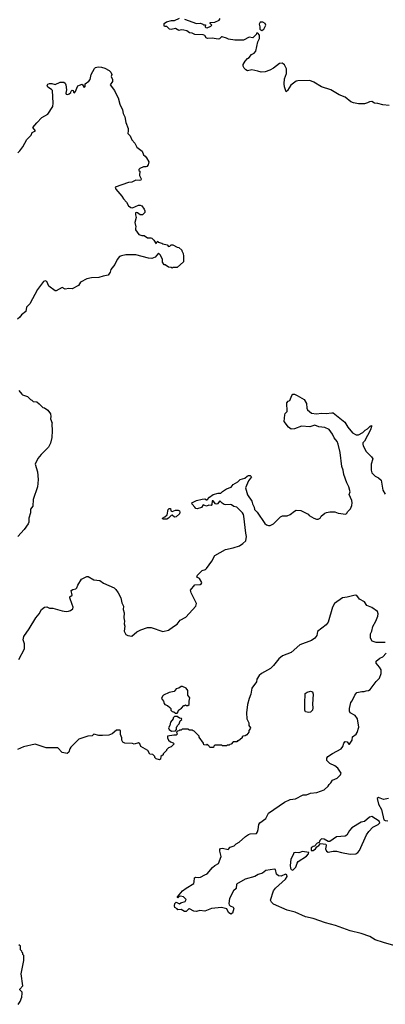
# Model space of a CAD drawing. Extents: x 2087054 to 2277909, y 548907 to 753496.
# Tile 32 of 256: x 2151831 to 2156185, y 556113 to 567840. Entities that reach past the tile are written whole.
import ezdxf

# ---------------------------------------------------------------- set-up
doc = ezdxf.new("R2010")
doc.units = 0

msp = doc.modelspace()

# ---------------------------------------------------------------- linework, layer by layer
at = {"layer": '0CON20XD'}
for points in [[(2156232, 566818), (2156155, 566824), (2156095, 566842), (2156056, 566846), (2156025, 566866), (2155995, 566862), (2155972, 566848), (2155935, 566838), (2155865, 566838), (2155805, 566848), (2155775, 566862), (2155705, 566918), (2155635, 566943), (2155535, 567003), (2155425, 567040), (2155335, 567097), (2155285, 567117), (2155145, 567113), (2155125, 567107), (2155061, 567059), (2155020, 566995), (2155005, 566982), (2154985, 567040), (2154981, 567075), (2154984, 567136), (2155007, 567197), (2155008, 567255), (2154985, 567300), (2154970, 567315), (2154955, 567322), (2154925, 567317), (2154855, 567262), (2154811, 567239), (2154753, 567217), (2154705, 567213), (2154668, 567228), (2154595, 567241), (2154545, 567231), (2154525, 567241), (2154504, 567263), (2154494, 567286), (2154493, 567305), (2154517, 567345), (2154545, 567377), (2154565, 567388), (2154593, 567425), (2154625, 567439), (2154644, 567465), (2154668, 567575), (2154686, 567616), (2154688, 567655), (2154668, 567678), (2154652, 567678), (2154648, 567662), (2154608, 567622), (2154565, 567630), (2154495, 567596), (2154394, 567596), (2154317, 567607), (2154295, 567620), (2154244, 567636), (2154235, 567637), (2154209, 567611), (2154195, 567606), (2154125, 567620), (2154067, 567617), (2154052, 567625), (2154035, 567652), (2154015, 567660), (2153915, 567662), (2153885, 567680), (2153855, 567682), (2153820, 567705), (2153786, 567716), (2153755, 567720), (2153725, 567711), (2153685, 567733), (2153635, 567721), (2153615, 567728), (2153585, 567760), (2153555, 567760), (2153550, 567765), (2153552, 567795), (2153580, 567815), (2153639, 567831), (2153675, 567830), (2153735, 567856)], [(2153795, 567846), (2153935, 567793), (2153985, 567800), (2154010, 567785), (2154018, 567778), (2154045, 567780), (2154040, 567755), (2154048, 567748), (2154065, 567744), (2154108, 567762), (2154118, 567775), (2154098, 567795), (2154100, 567805), (2154155, 567812), (2154208, 567835), (2154218, 567855)], [(2154715, 567712), (2154738, 567725), (2154762, 567775), (2154756, 567796), (2154725, 567812), (2154695, 567810), (2154684, 567785), (2154692, 567755), (2154690, 567725), (2154715, 567712)], [(2151808, 566252), (2151834, 566276), (2151869, 566325), (2151918, 566412), (2151967, 566463), (2151980, 566495), (2152018, 566515), (2151987, 566555), (2152035, 566610), (2152095, 566673), (2152166, 566714), (2152224, 566806), (2152231, 566845), (2152220, 566995), (2152209, 567009), (2152168, 567035), (2152159, 567055), (2152165, 567072), (2152185, 567081), (2152215, 567081), (2152255, 567067), (2152315, 567097), (2152355, 567097), (2152373, 567085), (2152382, 567062), (2152390, 567005), (2152380, 566965), (2152385, 566952), (2152405, 566948), (2152420, 566955), (2152439, 566971), (2152445, 566990), (2152455, 567000), (2152468, 566998), (2152470, 566975), (2152485, 566970), (2152497, 566983), (2152518, 567045), (2152525, 567052), (2152575, 567070), (2152598, 567032), (2152610, 567045), (2152610, 567075), (2152654, 567106), (2152671, 567129), (2152684, 567186), (2152722, 567258), (2152735, 567270), (2152765, 567280), (2152805, 567276), (2152844, 567264), (2152896, 567236), (2152918, 567215), (2152928, 567185), (2152922, 567165), (2152936, 567126), (2152938, 567105), (2152908, 567065), (2152962, 566995), (2152983, 566943), (2153005, 566910), (2153023, 566835)], [(2153023, 566835), (2153056, 566766), (2153064, 566724), (2153083, 566683), (2153094, 566615), (2153121, 566545), (2153124, 566515), (2153118, 566485), (2153146, 566455), (2153165, 566408), (2153201, 566371), (2153225, 566322), (2153288, 566275), (2153305, 566230), (2153326, 566216), (2153342, 566195), (2153367, 566145), (2153360, 566110), (2153347, 566093), (2153334, 566086), (2153305, 566086), (2153263, 566067), (2153250, 566055), (2153250, 566045), (2153260, 566035), (2153258, 565985), (2153279, 565945), (2153275, 565930), (2153255, 565923), (2153215, 565930), (2153167, 565903), (2153128, 565902), (2152970, 565845), (2152975, 565820), (2153048, 565738), (2153068, 565705), (2153102, 565665), (2153125, 565623), (2153155, 565603), (2153175, 565600), (2153245, 565632), (2153265, 565632), (2153285, 565622), (2153314, 565585), (2153321, 565565), (2153320, 565545), (2153295, 565516), (2153266, 565516), (2153235, 565541), (2153217, 565543), (2153212, 565538), (2153210, 565515), (2153219, 565485), (2153202, 565425), (2153216, 565374), (2153209, 565355), (2153211, 565335), (2153251, 565281), (2153285, 565268), (2153315, 565268), (2153355, 565242), (2153393, 565243), (2153405, 565238), (2153428, 565215), (2153455, 565170), (2153462, 565188), (2153475, 565200), (2153482, 565192), (2153525, 565180), (2153535, 565170), (2153587, 565157), (2153605, 565140), (2153618, 565142), (2153635, 565160), (2153655, 565160), (2153705, 565130), (2153728, 565128), (2153760, 565095), (2153760, 565085), (2153777, 565057), (2153782, 565025), (2153780, 564955), (2153705, 564890), (2153655, 564890), (2153645, 564880), (2153635, 564890), (2153603, 564893), (2153565, 564920), (2153552, 564922), (2153533, 564953), (2153530, 564985), (2153507, 565037), (2153485, 565058), (2153445, 565010), (2153405, 564997), (2153365, 565000), (2153215, 565038), (2153095, 565038), (2153045, 565029), (2153021, 565019), (2152990, 564985), (2152966, 564924), (2152916, 564865), (2152908, 564832), (2152885, 564798), (2152825, 564787), (2152775, 564769), (2152685, 564767), (2152630, 564755), (2152557, 564713), (2152532, 564675), (2152455, 564633), (2152415, 564637), (2152372, 564632), (2152335, 564652), (2152265, 564612), (2152255, 564612), (2152180, 564665), (2152153, 564723), (2152135, 564728), (2152115, 564722), (2152042, 564625), (2151953, 564455), (2151914, 564416), (2151904, 564366), (2151854, 564326), (2151834, 564296), (2151805, 564273)], [(2151822, 563425), (2151855, 563380), (2151865, 563370), (2151925, 563352), (2151960, 563315), (2151975, 563310), (2151993, 563293), (2152037, 563287), (2152064, 563264), (2152105, 563222), (2152127, 563217), (2152165, 563188), (2152200, 563145), (2152203, 563115), (2152198, 563085), (2152218, 563035), (2152212, 563025), (2152217, 562945), (2152212, 562865), (2152198, 562795), (2152175, 562750), (2152085, 562660), (2152049, 562615), (2152014, 562545), (2152044, 562454), (2152052, 562365), (2152049, 562315), (2152042, 562275), (2151990, 562125), (2151986, 562045), (2151961, 562009), (2151960, 561965), (2151941, 561905), (2151942, 561855), (2151934, 561835), (2151883, 561767), (2151808, 561685)], [(2154495, 561948), (2154485, 561967), (2154418, 562035), (2154383, 562043), (2154355, 562061), (2154336, 562066), (2154285, 562060), (2154265, 562067), (2154241, 562081), (2154215, 562110), (2154188, 562075), (2154175, 562071), (2154163, 562075), (2154135, 562108), (2154125, 562110), (2154120, 562065), (2154112, 562055), (2154083, 562057), (2154055, 562047), (2154015, 562062), (2153995, 562030), (2153945, 562016), (2153930, 562020), (2153915, 562033), (2153885, 562068), (2153880, 562085), (2153935, 562115), (2154005, 562131), (2154035, 562133), (2154055, 562120), (2154065, 562120), (2154093, 562155), (2154135, 562183), (2154195, 562202), (2154225, 562200), (2154248, 562222), (2154295, 562252), (2154348, 562272), (2154375, 562304), (2154427, 562335), (2154458, 562362), (2154511, 562379), (2154538, 562405), (2154555, 562412), (2154575, 562411), (2154592, 562395), (2154554, 562346), (2154518, 562265), (2154545, 562182), (2154596, 562105), (2154604, 562074), (2154622, 562035), (2154627, 562005), (2154659, 561975), (2154750, 561840), (2154772, 561822), (2154794, 561814), (2154815, 561817), (2154855, 561837), (2154935, 561918), (2154961, 561929), (2155015, 561932), (2155050, 561945), (2155102, 561988), (2155125, 561997), (2155180, 561995), (2155265, 561950), (2155280, 561935), (2155334, 561904), (2155365, 561893), (2155385, 561893), (2155408, 561905), (2155420, 561925), (2155465, 561962), (2155485, 561972), (2155525, 561980), (2155585, 561978), (2155624, 561964), (2155715, 561950), (2155730, 561965), (2155735, 561980), (2155770, 562015), (2155787, 562053), (2155790, 562085), (2155785, 562112), (2155754, 562185), (2155766, 562215), (2155751, 562275), (2155726, 562325), (2155689, 562425), (2155682, 562475), (2155668, 562518), (2155648, 562685), (2155623, 562785), (2155611, 562815), (2155575, 562860), (2155555, 562905), (2155515, 562959), (2155465, 562984), (2155395, 562989), (2155345, 563011), (2155285, 562992), (2155185, 562999), (2155102, 562968), (2155065, 562964), (2155031, 562985), (2154981, 563055), (2154987, 563135), (2154992, 563148), (2155017, 563175), (2155011, 563275), (2155028, 563295), (2155047, 563305), (2155070, 563365), (2155085, 563378), (2155105, 563378), (2155136, 563365), (2155220, 563315), (2155245, 563268), (2155250, 563215), (2155259, 563195), (2155307, 563155), (2155367, 563147), (2155425, 563153), (2155481, 563149), (2155549, 563159), (2155565, 563156), (2155585, 563142), (2155701, 563045), (2155739, 562985), (2155795, 562918), (2155838, 562895), (2155865, 562896), (2155917, 562925), (2155945, 562951), (2155974, 562966), (2156005, 563000), (2156020, 563005), (2156022, 562995), (2156008, 562955), (2155935, 562820), (2155919, 562801), (2155916, 562785), (2155921, 562765), (2155958, 562698), (2156020, 562635), (2156035, 562608), (2156018, 562545), (2156016, 562475), (2156024, 562444), (2156065, 562404), (2156105, 562384), (2156134, 562355), (2156157, 562235), (2156185, 562188)], [(2151821, 560219), (2151889, 560345), (2151889, 560405), (2151872, 560455), (2151882, 560495), (2151946, 560585), (2152022, 560718), (2152064, 560765), (2152089, 560815), (2152125, 560842), (2152154, 560846), (2152185, 560832), (2152225, 560832), (2152338, 560798), (2152385, 560793), (2152414, 560796), (2152438, 560805), (2152462, 560825), (2152467, 560845), (2152456, 560876), (2152428, 560955), (2152430, 560965), (2152458, 560985), (2152445, 561040), (2152465, 561052), (2152498, 561062), (2152512, 561075), (2152524, 561106), (2152568, 561175), (2152632, 561208), (2152645, 561208), (2152715, 561170), (2152785, 561162), (2152830, 561130), (2152955, 561073), (2152977, 561055), (2153005, 561012), (2153034, 560955), (2153049, 560895), (2153066, 560855), (2153063, 560815), (2153074, 560774), (2153072, 560715), (2153081, 560675), (2153077, 560645), (2153082, 560615), (2153074, 560556), (2153096, 560516), (2153120, 560505), (2153165, 560497), (2153225, 560548), (2153275, 560574), (2153355, 560602), (2153395, 560602), (2153535, 560554), (2153605, 560570), (2153661, 560611), (2153705, 560641), (2153741, 560689), (2153810, 560725), (2153930, 560855), (2153936, 560886), (2153874, 561015), (2153867, 561045), (2153915, 561110), (2153980, 561115), (2153998, 561125), (2154002, 561135), (2153973, 561183), (2153942, 561202), (2153950, 561225), (2154005, 561278), (2154045, 561292), (2154055, 561303), (2154121, 561389), (2154155, 561460), (2154281, 561529), (2154375, 561550), (2154450, 561575), (2154489, 561601), (2154522, 561635), (2154533, 561685), (2154522, 561725), (2154502, 561925), (2154495, 561948)], [(2153535, 561890), (2153533, 561905), (2153561, 561919), (2153586, 561944), (2153600, 562005), (2153612, 562018), (2153625, 562018), (2153631, 561991), (2153645, 561982), (2153688, 561998), (2153718, 561998), (2153735, 561990), (2153740, 561975), (2153733, 561955), (2153695, 561917), (2153675, 561916), (2153645, 561940), (2153634, 561936), (2153605, 561902), (2153585, 561892), (2153535, 561890)], [(2156185, 560422), (2156075, 560421), (2156030, 560440), (2156007, 560475), (2156007, 560525), (2156024, 560556), (2156035, 560612), (2156073, 560677), (2156096, 560734), (2156099, 560765), (2156091, 560791), (2156025, 560840), (2155965, 560863), (2155936, 560905), (2155877, 560937), (2155845, 560981), (2155825, 560985), (2155732, 560962)], [(2155732, 560962), (2155675, 560953), (2155581, 560885), (2155556, 560845), (2155504, 560665), (2155479, 560631), (2155378, 560555), (2155368, 560505), (2155346, 560475), (2155305, 560448), (2155165, 560395), (2155065, 560305), (2154960, 560265), (2154915, 560226), (2154853, 560147), (2154818, 560112), (2154712, 560055), (2154682, 560028), (2154654, 559986), (2154650, 559955), (2154595, 559880), (2154582, 559805), (2154564, 559756), (2154542, 559685), (2154532, 559585), (2154537, 559515), (2154558, 559465), (2154560, 559435), (2154578, 559405), (2154577, 559393), (2154560, 559375), (2154560, 559355), (2154535, 559322), (2154515, 559310), (2154492, 559308), (2154482, 559298), (2154480, 559285), (2154435, 559250), (2154425, 559250), (2154415, 559240), (2154375, 559240), (2154348, 559212), (2154332, 559208), (2154325, 559200), (2154305, 559200), (2154295, 559190), (2154245, 559190), (2154235, 559200), (2154155, 559200), (2154142, 559188), (2154138, 559172), (2154095, 559170), (2154088, 559188), (2154065, 559210), (2154055, 559200), (2154022, 559202), (2154020, 559225), (2153970, 559295), (2153970, 559305), (2153908, 559368), (2153895, 559370), (2153885, 559380), (2153855, 559380), (2153835, 559390), (2153765, 559390), (2153755, 559380), (2153735, 559380), (2153728, 559372), (2153712, 559368), (2153700, 559355), (2153702, 559342), (2153710, 559335), (2153695, 559320), (2153665, 559320), (2153590, 559305), (2153590, 559285), (2153605, 559260), (2153625, 559240), (2153657, 559227), (2153670, 559215), (2153635, 559180), (2153602, 559168), (2153580, 559145), (2153580, 559135), (2153540, 559095), (2153540, 559085), (2153512, 559065), (2153507, 559033), (2153495, 559023), (2153457, 559037), (2153442, 559052), (2153440, 559065), (2153415, 559090), (2153382, 559092), (2153357, 559137), (2153275, 559182), (2153260, 559215), (2153245, 559228), (2153195, 559210), (2153175, 559218), (2153085, 559222), (2153060, 559235), (2153048, 559258), (2153048, 559285), (2153032, 559325), (2153030, 559375), (2153025, 559380), (2152985, 559380), (2152934, 559336), (2152893, 559317), (2152817, 559313), (2152773, 559313), (2152715, 559332), (2152695, 559312), (2152644, 559306), (2152535, 559270), (2152441, 559175), (2152427, 559155), (2152417, 559115), (2152395, 559099), (2152335, 559111), (2152285, 559166), (2152145, 559166), (2152015, 559210), (2151875, 559180), (2151805, 559148)], [(2156285, 556815), (2156165, 556849), (2156065, 556883), (2156000, 556920), (2155896, 556956), (2155765, 556990), (2155592, 557052), (2155472, 557082), (2155327, 557137), (2155235, 557156), (2155110, 557210), (2155015, 557235), (2154855, 557307), (2154830, 557330), (2154819, 557355), (2154855, 557465), (2154877, 557495), (2154998, 557605), (2155015, 557635), (2155012, 557655), (2154995, 557664), (2154945, 557640), (2154912, 557642), (2154890, 557665), (2154879, 557719), (2154865, 557724), (2154763, 557707), (2154723, 557677), (2154672, 557658), (2154632, 557635), (2154515, 557602), (2154414, 557546), (2154407, 557493), (2154379, 557465), (2154331, 557375), (2154323, 557315), (2154327, 557297), (2154336, 557286), (2154375, 557270), (2154380, 557255), (2154365, 557200), (2154345, 557188), (2154318, 557205), (2154299, 557249), (2154234, 557266), (2154115, 557256), (2154035, 557224), (2153975, 557231), (2153935, 557219), (2153904, 557224), (2153855, 557250), (2153845, 557250), (2153815, 557220), (2153795, 557220), (2153755, 557242), (2153715, 557240), (2153705, 557252), (2153680, 557265), (2153673, 557285), (2153678, 557312), (2153695, 557330), (2153735, 557310), (2153748, 557322), (2153803, 557337), (2153812, 557362), (2153780, 557395), (2153745, 557400), (2153732, 557398), (2153715, 557380), (2153710, 557385), (2153712, 557395), (2153770, 557465), (2153814, 557496), (2153905, 557553), (2153910, 557570), (2153911, 557619), (2153925, 557626), (2153955, 557622), (2153985, 557626), (2154034, 557656), (2154065, 557666), (2154127, 557743), (2154153, 557765), (2154200, 557790), (2154229, 557875), (2154214, 557936), (2154213, 557957), (2154221, 557969), (2154248, 557972), (2154312, 557958), (2154336, 557984), (2154385, 558000), (2154407, 558025), (2154444, 558046), (2154518, 558112), (2154555, 558137), (2154575, 558144), (2154651, 558149), (2154664, 558166), (2154671, 558195), (2154677, 558255), (2154690, 558275), (2154763, 558327), (2154795, 558389), (2154985, 558519), (2155051, 558551), (2155115, 558560), (2155205, 558610), (2155245, 558609), (2155295, 558627), (2155370, 558635), (2155455, 558668), (2155505, 558712), (2155515, 558732), (2155538, 558752), (2155555, 558782), (2155610, 558805), (2155653, 558845), (2155658, 558865), (2155618, 558925), (2155585, 558952), (2155525, 558982), (2155500, 559005), (2155488, 559018), (2155488, 559045), (2155502, 559065), (2155555, 559101), (2155658, 559155), (2155678, 559185), (2155690, 559225), (2155705, 559243), (2155729, 559239), (2155751, 559211), (2155759, 559211), (2155792, 559258), (2155793, 559297), (2155838, 559332), (2155850, 559350), (2155868, 559415), (2155854, 559515), (2155825, 559553), (2155768, 559585), (2155757, 559605), (2155757, 559635), (2155774, 559706), (2155791, 559729), (2155820, 559795), (2155847, 559827), (2155905, 559839), (2155933, 559837), (2155955, 559847), (2155985, 559850), (2156006, 559864), (2156075, 559957), (2156114, 559996), (2156134, 560055), (2156134, 560095), (2156117, 560127), (2156077, 560175), (2156075, 560200), (2156118, 560235), (2156157, 560253), (2156194, 560296)], [(2153705, 559580), (2153720, 559595), (2153722, 559618), (2153759, 559641), (2153785, 559670), (2153798, 559672), (2153805, 559680), (2153815, 559670), (2153835, 559670), (2153850, 559685), (2153848, 559725), (2153858, 559765), (2153832, 559795), (2153835, 559850), (2153815, 559878), (2153769, 559899), (2153755, 559898), (2153725, 559878), (2153695, 559870), (2153672, 559838), (2153610, 559825), (2153544, 559796), (2153532, 559785), (2153520, 559755), (2153543, 559723), (2153550, 559695), (2153560, 559685), (2153593, 559673), (2153618, 559648), (2153630, 559635), (2153632, 559615), (2153645, 559602), (2153667, 559597), (2153685, 559580), (2153705, 559580)], [(2155275, 559587), (2155235, 559597), (2155228, 559615), (2155226, 559695), (2155230, 559815), (2155255, 559832), (2155295, 559841), (2155316, 559835), (2155325, 559805), (2155317, 559687), (2155323, 559643), (2155317, 559615), (2155295, 559593), (2155275, 559587)], [(2153638, 559368), (2153685, 559370), (2153700, 559385), (2153700, 559415), (2153708, 559422), (2153710, 559435), (2153730, 559455), (2153742, 559488), (2153760, 559505), (2153757, 559517), (2153735, 559520), (2153705, 559540), (2153675, 559540), (2153660, 559525), (2153657, 559513), (2153628, 559475), (2153620, 559435), (2153602, 559405), (2153610, 559385), (2153638, 559368)], [(2156224, 558564), (2156165, 558552), (2156105, 558576), (2156087, 558565), (2156105, 558498), (2156138, 558435), (2156169, 558309), (2156182, 558302), (2156215, 558299)], [(2155765, 557902), (2155835, 557905), (2155859, 557921), (2155876, 557944), (2155959, 558131), (2155987, 558173), (2156036, 558224), (2156100, 558255), (2156118, 558275), (2156110, 558295), (2156025, 558350), (2155995, 558341), (2155938, 558292), (2155896, 558284), (2155785, 558217), (2155758, 558185), (2155725, 558126), (2155706, 558114), (2155605, 558106), (2155523, 558053), (2155505, 558052), (2155455, 558081), (2155425, 558084), (2155407, 558065), (2155398, 558042), (2155375, 558032), (2155342, 557998), (2155325, 557992), (2155302, 557975), (2155302, 557945), (2155325, 557947), (2155355, 557963), (2155371, 557989), (2155395, 558003), (2155415, 558030), (2155475, 558020), (2155482, 558005), (2155473, 557963), (2155485, 557936), (2155505, 557924), (2155564, 557936), (2155605, 557937), (2155665, 557920), (2155765, 557902)], [(2155085, 557712), (2155119, 557745), (2155134, 557796), (2155146, 557814), (2155245, 557877), (2155269, 557905), (2155273, 557923), (2155198, 557932), (2155155, 557916), (2155115, 557921), (2155095, 557917), (2155088, 557892), (2155058, 557842), (2155050, 557765), (2155054, 557734), (2155065, 557719), (2155085, 557712)], [(2151815, 556113), (2151836, 556145), (2151855, 556200), (2151862, 556245), (2151859, 556259), (2151832, 556285), (2151832, 556295), (2151870, 556335), (2151848, 556475), (2151882, 556635), (2151880, 556695), (2151870, 556705), (2151870, 556725), (2151862, 556732), (2151858, 556748), (2151842, 556762), (2151840, 556805), (2151822, 556822)]]:
    msp.add_lwpolyline(points, dxfattribs=at)

doc.saveas('drawing.dxf')
